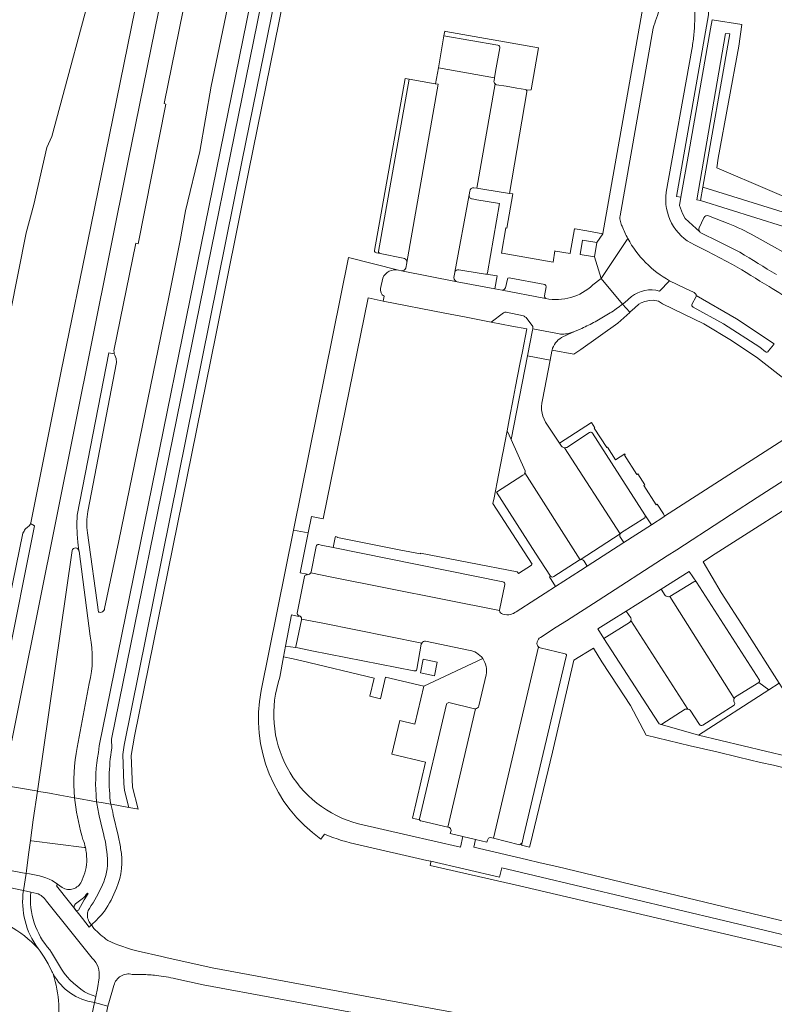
# Model space of a CAD drawing. Header units: metres. Extents: x 151213 to 156373, y 469495 to 475754.
# Tile 76 of 230: x 154299 to 154406, y 471650 to 471789. Entities that reach past the tile are written whole.
import ezdxf

# ---------------------------------------------------------------- set-up
doc = ezdxf.new("R2010")
doc.units = ezdxf.units.M
for name, color, linetype, lineweight in [('B-WE-OG-TERREIN_BEGROEID-GV', 252, 'Continuous', 18), ('B-WE-VH-GESLOTENVERHARDING-GV', 252, 'Continuous', 18), ('B-WE-VH-GESLOTENVERHARDING_ASFALT-GV', 252, 'Continuous', 18), ('B-WE-VH-GESLOTENVERHARDING_KUNSTSTOF-GV', 252, 'Continuous', 18), ('B-WE-VH-HALFVERHARDING-GV', 252, 'Continuous', 18), ('B-WE-VH-ONVERHARD-GV', 252, 'Continuous', 18), ('B-WE-VH-OPENVERHARDING-GV', 252, 'Continuous', 18), ('B-WE-VH-OPENVERHARDING_BETONELEMENT-GV', 252, 'Continuous', 18), ('B-WE-VH-OPENVERHARDING_BETONSTRAATSTEEN-GV', 252, 'Continuous', 18), ('B-WE-VH-OPENVERHARDING_STRAATBAKSTEEN-GV', 252, 'Continuous', 18), ('B-WE-VH-OPENVERHARDING_TEGEL-GV', 252, 'Continuous', 18)]:
    doc.layers.add(name, color=color, linetype=linetype, lineweight=lineweight)

msp = doc.modelspace()

# ---------------------------------------------------------------- linework, layer by layer
at = {"layer": 'B-WE-OG-TERREIN_BEGROEID-GV', "flags": 128}
for points in [[(154294.02, 472080.686), (154340.027, 472072.186), (154342.289, 472071.28), (154344.327, 472069.944), (154346.062, 472068.232), (154347.424, 472066.21), (154348.359, 472063.96), (154348.831, 472061.569), (154348.8, 472058.718), (154344.635, 471982.054), (154343.979, 471971.41), (154342.891, 471958.657), (154342.265, 471954.408), (154339.162, 471934.752), (154337.594, 471925.607), (154330.599, 471891.702), (154328.604, 471881.948), (154314.212, 471810.739), (154310.231, 471796.312), (154303.795, 471772.37), (154303.08, 471770.843), (154301.257, 471762.806), (154300.185, 471758.766), (154293.308, 471724.426)], [(154300.788, 471717.8), (154300.812, 471717.895), (154305.086, 471739.271), (154309.284, 471759.692), (154328.495, 471854.112), (154332.033, 471871.659), (154332.477, 471874.727), (154333.25, 471883.68), (154333.428, 471884.546), (154333.716, 471885.949), (154339.336, 471913.346), (154339.382, 471913.676)], [(154311.226, 471705.8), (154313.225, 471715.344), (154320.3, 471749.719), (154321.872, 471757.721), (154322.642, 471761.883), (154324.661, 471770.263), (154326.249, 471779.465), (154330.674, 471800.724), (154333.522, 471814.57), (154340.59, 471849.606), (154348.393, 471887.863), (154348.842, 471890.205), (154348.98, 471890.922), (154348.983, 471890.937)], [(154355.361, 471889.999), (154353.989, 471890.275), (154353.864, 471890.071), (154351.906, 471880.518), (154351.311, 471879.611), (154332.797, 471788.522), (154312.184, 471687.405), (154312.241, 471686.109)], [(154312.096, 471678.218), (154312.166, 471678.206), (154312.962, 471678.064), (154314.661, 471677.761), (154314.045, 471680.143), (154313.926, 471681.127), (154313.804, 471685.243), (154314.005, 471686.529), (154317.084, 471701.935), (154330.566, 471768.817), (154343.109, 471830.466), (154355.361, 471889.999)], [(154338.712, 471870.847), (154335.486, 471855.11), (154319.631, 471777.02), (154319.839, 471776.953), (154315.97, 471757.255), (154315.62, 471757.327), (154312.554, 471742.155)], [(154312.59, 471741.745), (154312.669, 471741.52), (154312.842, 471741.077), (154312.902, 471740.525), (154308.881, 471719.505)], [(154300.049, 471717.019), (154300.422, 471717.316)], [(154296.384, 471700.335), (154299.709, 471716.441)], [(154308.815, 471716.485), (154310.377, 471705.32)], [(154306.639, 471713.983), (154301.752, 471680.061)], [(154309.175, 471701.909), (154307.622, 471713.895), (154307.616, 471713.938)], [(154307.371, 471686.229), (154309.072, 471695.263)], [(154301.752, 471680.061), (154301.76, 471680.06), (154301.967, 471680.023), (154303.447, 471679.759), (154304.923, 471679.496), (154306.987, 471679.128)], [(154464.018, 471643.263), (154446.665, 471650.336), (154445.792, 471650.692), (154439.18, 471652.274), (154432.744, 471653.752), (154428.634, 471654.582), (154405.388, 471660.162), (154371.786, 471668.159), (154367.206, 471669.249), (154366.912, 471667.94), (154357.213, 471670.168), (154357.222, 471670.051), (154357.107, 471669.553), (154369.711, 471666.731), (154407.632, 471657.845), (154433.534, 471652.221), (154434.077, 471652.415), (154441.825, 471650.455), (154444.041, 471649.706), (154444.905, 471648.731), (154461.862, 471643.375)]]:
    msp.add_lwpolyline(points, dxfattribs=at)
msp.add_lwpolyline([(154341.62, 471814.247), (154342.685, 471819.71), (154353.033, 471872.783), (154355.102, 471883.395), (154355.522, 471885.191), (154355.598, 471885.265), (154356.523, 471889.765), (154355.361, 471889.999), (154343.109, 471830.466), (154330.566, 471768.817), (154317.084, 471701.935), (154314.005, 471686.529), (154313.804, 471685.243), (154313.926, 471681.127), (154314.045, 471680.143), (154314.661, 471677.761), (154315.792, 471677.56), (154315.958, 471677.53), (154315.142, 471680.633), (154314.996, 471685.101), (154315.466, 471687.829), (154326.926, 471744.376), (154331.514, 471767.33), (154336.446, 471791.7)], close=True, dxfattribs=at)
at = {"layer": 'B-WE-OG-TERREIN_BEGROEID-GV'}
for points in [[(154312.554, 471742.155, 0.077877), (154312.59, 471741.745)], [(154308.881, 471719.505, 0.0927144), (154308.815, 471716.485)], [(154299.709, 471716.441, -0.0240436), (154300.049, 471717.019)], [(154300.422, 471717.316, 0.1740302), (154300.788, 471717.8)], [(154307.616, 471713.938, 0.7932121), (154306.639, 471713.983)], [(154310.377, 471705.32, 0.5064229), (154311.226, 471705.8)], [(154309.072, 471695.263, 0.1120986), (154309.175, 471701.909)], [(154306.987, 471679.128, -0.0678849), (154307.371, 471686.229)], [(154312.241, 471686.109, 0.0740624), (154312.096, 471678.218)]]:
    msp.add_lwpolyline(points, format="xyb", dxfattribs=at)
at = {"layer": 'B-WE-VH-GESLOTENVERHARDING-GV', "flags": 128}
for points in [[(154301.603, 471680.088), (154296.899, 471680.926), (154296.798, 471680.388)], [(154296.941, 471680.128), (154296.94, 471679.905), (154296.086, 471674.276), (154296.082, 471674.218), (154296.03, 471673.542), (154295.448, 471669.633), (154295.408, 471669.361), (154300.167, 471668.458), (154300.485, 471671.149), (154300.763, 471673.09), (154301.179, 471675.999), (154301.752, 471680.061), (154301.603, 471680.088)], [(154310.105, 471678.573), (154310.098, 471678.574), (154307.039, 471679.119), (154306.987, 471679.128)], [(154310.917, 471674.601), (154310.46, 471676.567)], [(154308.009, 471673.812), (154308.182, 471673.227)], [(154300.167, 471668.458), (154299.792, 471666.057), (154300.84, 471665.83), (154301.681, 471665.647)], [(154308.324, 471668.159), (154307.966, 471667.308)], [(154299.792, 471666.057), (154295.063, 471667.019), (154295.028, 471666.78), (154294.592, 471663.435)], [(154309.695, 471660.709), (154309.363, 471661.2), (154309.032, 471660.901), (154308.096, 471662.082), (154304.434, 471666.701), (154304.592, 471666.946), (154303.84, 471667.458)], [(154305.248, 471666.47), (154304.592, 471666.946), (154304.434, 471666.701), (154308.096, 471662.082), (154309.032, 471660.901), (154309.363, 471661.2), (154309.233, 471661.352)], [(154308.803, 471665.685), (154308.905, 471665.627), (154308.354, 471664.755), (154307.546, 471663.266), (154307.284, 471663.139), (154307.086, 471663.378)], [(154303.035, 471664.551), (154306.459, 471660.288), (154309.5, 471656.502)], [(154306.983, 471663.998), (154307.121, 471664.179), (154308.078, 471664.881)], [(154303.761, 471654.724), (154303.283, 471655.698), (154302.71, 471656.659), (154302.168, 471657.483), (154301.847, 471657.895)], [(154369.481, 471644.587), (154388.006, 471641.134), (154394.696, 471639.67), (154401.015, 471637.937), (154411.581, 471636.009), (154417.62, 471635.178), (154420.538, 471634.693), (154421.017, 471637.435), (154411.99, 471639.186), (154399.382, 471641.57), (154388.464, 471643.62), (154369.946, 471647.076), (154364.601, 471648.074), (154347.971, 471651.135), (154326.389, 471655.149), (154319.86, 471656.619), (154319.298, 471656.761), (154315.969, 471657.516)], [(154315.13, 471654.22), (154316.521, 471654.2)], [(154310.444, 471653.715), (154310.222, 471652.213), (154309.975, 471651.113), (154309.785, 471650.266), (154311.699, 471649.74), (154312.248, 471651.67), (154312.54, 471652.675)], [(154321.252, 471653.606), (154325.127, 471652.76), (154335.797, 471650.763), (154347.446, 471648.629), (154364.336, 471645.546), (154369.481, 471644.587)], [(154305.473, 471646.97), (154308.59, 471646.118), (154308.771, 471646.067), (154308.917, 471646.026), (154309.785, 471650.266)]]:
    msp.add_lwpolyline(points, dxfattribs=at)
at = {"layer": 'B-WE-VH-GESLOTENVERHARDING-GV'}
for points in [[(154306.987, 471679.128, 0.0389603), (154308.009, 471673.812)], [(154310.46, 471676.567, -0.0282362), (154310.105, 471678.573)], [(154311.649, 471670.498, 0.0497452), (154310.917, 471674.601)], [(154308.182, 471673.227, -0.036487), (154308.523, 471672.107)], [(154308.664, 471671.275, -0.1161919), (154308.324, 471668.159)], [(154308.523, 471672.107, -0.0276645), (154308.664, 471671.275)], [(154310.928, 471666.846, 0.1174337), (154311.649, 471670.498)], [(154303.84, 471667.458, 0.0811234), (154300.167, 471668.458)], [(154307.966, 471667.308, -0.4475006), (154305.248, 471666.47)], [(154309.093, 471663.522, 0.0443319), (154310.928, 471666.846)], [(154301.847, 471657.895, -0.1985995), (154299.792, 471666.057)], [(154301.681, 471665.647, -0.1583309), (154303.035, 471664.551)], [(154308.078, 471664.881, 0.0726391), (154308.803, 471665.685)], [(154307.086, 471663.378, -0.3599267), (154306.983, 471663.998)], [(154301.847, 471657.895, 0.1570306), (154292.905, 471662.873)], [(154292.905, 471662.873, -0.1570306), (154301.847, 471657.895)], [(154308.896, 471661.986, -0.1305952), (154308.839, 471662.897)], [(154308.839, 471662.897, -0.0963438), (154309.093, 471663.522)], [(154309.233, 471661.352, -0.0872509), (154308.896, 471661.986)], [(154311.689, 471659.014, -0.0463789), (154309.695, 471660.709)], [(154315.969, 471657.516, -0.0584476), (154311.689, 471659.014)], [(154309.5, 471656.502, -0.2462127), (154310.444, 471653.715)], [(154303.982, 471654.288, -0.016473), (154303.761, 471654.724)], [(154304.403, 471645.621, 0.1309558), (154303.982, 471654.288)], [(154309.785, 471650.266, -0.2361639), (154303.982, 471654.288)], [(154303.982, 471654.288, -0.1309558), (154304.403, 471645.621)], [(154312.54, 471652.675, -0.4142736), (154315.13, 471654.22)], [(154316.521, 471654.2, -0.0233583), (154318.531, 471654.079)], [(154318.531, 471654.079, -0.0326793), (154321.252, 471653.606)]]:
    msp.add_lwpolyline(points, format="xyb", dxfattribs=at)
at = {"layer": 'B-WE-VH-GESLOTENVERHARDING-GV', "flags": 128}
for points in [[(154299.792, 471666.057), (154300.167, 471668.458), (154295.408, 471669.361), (154295.063, 471667.019)], [(154311.699, 471649.74), (154309.785, 471650.266), (154308.917, 471646.026), (154309.583, 471645.836), (154310.841, 471645.479)]]:
    msp.add_lwpolyline(points, close=True, dxfattribs=at)
at = {"layer": 'B-WE-VH-GESLOTENVERHARDING_ASFALT-GV', "flags": 128}
for points in [[(154310.348, 471685.517), (154310.478, 471686.467), (154331.26, 471788.726), (154352.033, 471891.166)], [(154352.033, 471891.166), (154348.983, 471890.937), (154348.98, 471890.922), (154348.842, 471890.205), (154348.393, 471887.863), (154340.59, 471849.606), (154333.522, 471814.57), (154330.674, 471800.724), (154326.249, 471779.465), (154324.661, 471770.263), (154322.642, 471761.883), (154321.872, 471757.721), (154320.3, 471749.719), (154313.225, 471715.344), (154311.226, 471705.8)], [(154336.49, 471883.15), (154336.66, 471883.915), (154333.428, 471884.546), (154333.25, 471883.68), (154332.477, 471874.727), (154332.033, 471871.659), (154328.495, 471854.112), (154309.284, 471759.692), (154305.086, 471739.271), (154300.812, 471717.895), (154300.788, 471717.8), (154301.331, 471717.482), (154297.351, 471697.465), (154294.581, 471692.017)], [(154291.997, 471681.799), (154292.156, 471681.771), (154296.899, 471680.926), (154314.573, 471768.947), (154337.54, 471881.892), (154337.298, 471881.93)], [(154337.722, 471881.863), (154337.54, 471881.892), (154314.573, 471768.947), (154296.899, 471680.926)], [(154312.554, 471742.155), (154315.62, 471757.327), (154315.97, 471757.255), (154319.839, 471776.953), (154319.631, 471777.02), (154335.486, 471855.11), (154338.712, 471870.847)], [(154307.616, 471713.938), (154307.443, 471715.176), (154307.363, 471716.29), (154307.329, 471717.63), (154307.365, 471718.969), (154311.845, 471741.879), (154312.59, 471741.745)], [(154308.881, 471719.505), (154312.902, 471740.525), (154312.842, 471741.077), (154312.669, 471741.52), (154312.59, 471741.745), (154311.845, 471741.879), (154307.365, 471718.969), (154307.329, 471717.63), (154307.363, 471716.29), (154307.443, 471715.176), (154307.616, 471713.938), (154307.622, 471713.895), (154309.175, 471701.909)], [(154293.543, 471690.292), (154294.581, 471692.017), (154297.351, 471697.465), (154301.331, 471717.482), (154300.788, 471717.8)], [(154300.422, 471717.316), (154300.049, 471717.019)], [(154299.709, 471716.441), (154296.384, 471700.335)], [(154310.377, 471705.32), (154308.815, 471716.485)], [(154296.899, 471680.926), (154301.603, 471680.088), (154301.752, 471680.061), (154306.639, 471713.983)], [(154309.072, 471695.263), (154307.371, 471686.229)], [(154306.987, 471679.128), (154307.039, 471679.119), (154310.098, 471678.574), (154310.105, 471678.573)]]:
    msp.add_lwpolyline(points, dxfattribs=at)
at = {"layer": 'B-WE-VH-GESLOTENVERHARDING_ASFALT-GV'}
for points in [[(154312.59, 471741.745, -0.077877), (154312.554, 471742.155)], [(154308.815, 471716.485, -0.0927144), (154308.881, 471719.505)], [(154300.049, 471717.019, 0.0240436), (154299.709, 471716.441)], [(154300.788, 471717.8, -0.1740302), (154300.422, 471717.316)], [(154306.639, 471713.983, -0.7932121), (154307.616, 471713.938)], [(154311.226, 471705.8, -0.5064229), (154310.377, 471705.32)], [(154309.175, 471701.909, -0.1120986), (154309.072, 471695.263)], [(154307.371, 471686.229, 0.0678849), (154306.987, 471679.128)], [(154310.019, 471679.553, -0.0611993), (154310.348, 471685.517)], [(154310.105, 471678.573, -0.0103038), (154310.019, 471679.553)]]:
    msp.add_lwpolyline(points, format="xyb", dxfattribs=at)
at = {"layer": 'B-WE-VH-GESLOTENVERHARDING_KUNSTSTOF-GV', "flags": 128}
msp.add_lwpolyline([(154411.399, 471687.381), (154406.326, 471695.265), (154404.882, 471694.335), (154394.971, 471687.952), (154407.534, 471684.938)], close=True, dxfattribs=at)
at = {"layer": 'B-WE-VH-HALFVERHARDING-GV'}
for points in [[(154299.792, 471666.057, 0.1985995), (154301.847, 471657.895)], [(154303.503, 471657.701, -0.211016), (154300.84, 471665.83)], [(154303.761, 471654.724, 0.016473), (154303.982, 471654.288)], [(154303.982, 471654.288, 0.2361639), (154309.785, 471650.266)], [(154308.975, 471651.458, -0.125503), (154305.17, 471654.944)]]:
    msp.add_lwpolyline(points, format="xyb", dxfattribs=at)
at = {"layer": 'B-WE-VH-HALFVERHARDING-GV', "flags": 128}
for points in [[(154300.84, 471665.83), (154299.792, 471666.057)], [(154301.847, 471657.895), (154302.168, 471657.483), (154302.71, 471656.659), (154303.283, 471655.698), (154303.761, 471654.724)], [(154305.17, 471654.944), (154303.74, 471657.309), (154303.503, 471657.701)], [(154309.785, 471650.266), (154309.975, 471651.113), (154308.975, 471651.458)]]:
    msp.add_lwpolyline(points, dxfattribs=at)
at = {"layer": 'B-WE-VH-ONVERHARD-GV', "flags": 128}
for points in [[(154380.267, 471755.405), (154380.596, 471757.427), (154378.588, 471757.754), (154378.259, 471755.732)], [(154358.116, 471698.246), (154356.145, 471698.651), (154355.752, 471696.738), (154357.723, 471696.333)]]:
    msp.add_lwpolyline(points, close=True, dxfattribs=at)
at = {"layer": 'B-WE-VH-OPENVERHARDING-GV', "flags": 128}
for points in [[(154373.459, 471751.171), (154373.437, 471751.354), (154373.278, 471751.481), (154368.256, 471752.465), (154368.063, 471752.395), (154368.003, 471752.255), (154367.731, 471751.023), (154367.564, 471750.789), (154367.263, 471750.681), (154373.164, 471749.589)], [(154373.416, 471749.531), (154373.296, 471749.693), (154373.229, 471749.893), (154373.459, 471751.171)], [(154312.096, 471678.218), (154310.756, 471678.457), (154310.105, 471678.573)], [(154310.46, 471676.567), (154310.917, 471674.601)], [(154313.153, 471673.788), (154312.447, 471676.715)], [(154308.523, 471672.107), (154308.354, 471672.128), (154300.921, 471673.069), (154300.763, 471673.09), (154300.485, 471671.149), (154300.167, 471668.458)], [(154307.966, 471667.308), (154308.324, 471668.159)], [(154303.84, 471667.458), (154304.592, 471666.946), (154305.248, 471666.47)], [(154307.086, 471663.378), (154307.284, 471663.139), (154307.546, 471663.266), (154308.354, 471664.755), (154308.905, 471665.627), (154308.803, 471665.685)], [(154308.078, 471664.881), (154307.121, 471664.179), (154306.983, 471663.998)], [(154309.233, 471661.352), (154309.363, 471661.2)]]:
    msp.add_lwpolyline(points, dxfattribs=at)
at = {"layer": 'B-WE-VH-OPENVERHARDING-GV'}
for points in [[(154373.164, 471749.589, 0.0075373), (154373.416, 471749.531)], [(154310.105, 471678.573, 0.0282362), (154310.46, 471676.567)], [(154312.447, 471676.715, 0.0246322), (154312.096, 471678.218)], [(154310.917, 471674.601, -0.0497452), (154311.649, 471670.498)], [(154313.486, 471671.99, 0.0138416), (154313.153, 471673.788)], [(154308.324, 471668.159, 0.1161919), (154308.664, 471671.275)], [(154308.664, 471671.275, 0.0276645), (154308.523, 471672.107)], [(154312.897, 471666.363, 0.1537315), (154313.486, 471671.99)], [(154311.649, 471670.498, -0.1174337), (154310.928, 471666.846)], [(154300.167, 471668.458, -0.0811234), (154303.84, 471667.458)], [(154305.248, 471666.47, 0.4475006), (154307.966, 471667.308)], [(154310.928, 471666.846, -0.0443319), (154309.093, 471663.522)], [(154308.803, 471665.685, -0.0726391), (154308.078, 471664.881)], [(154311.213, 471663.126, 0.0579768), (154312.897, 471666.363)], [(154306.983, 471663.998, 0.3599267), (154307.086, 471663.378)], [(154308.839, 471662.897, 0.1305952), (154308.896, 471661.986)], [(154309.093, 471663.522, 0.0963438), (154308.839, 471662.897)], [(154309.363, 471661.2, 0.0370826), (154311.213, 471663.126)], [(154308.896, 471661.986, 0.0872509), (154309.233, 471661.352)]]:
    msp.add_lwpolyline(points, format="xyb", dxfattribs=at)
at = {"layer": 'B-WE-VH-OPENVERHARDING_BETONELEMENT-GV', "flags": 128}
msp.add_lwpolyline([(154395.229, 471763.344), (154410.818, 471758.459), (154411.736, 471760.201), (154395.565, 471765.244)], close=True, dxfattribs=at)
at = {"layer": 'B-WE-VH-OPENVERHARDING_BETONSTRAATSTEEN-GV', "flags": 128}
for points in [[(154366.681, 471785.249), (154359.072, 471786.589), (154358.277, 471782.066), (154366.196, 471780.633), (154366.355, 471781.553), (154366.935, 471784.89)], [(154366.127, 471780.238), (154366.196, 471780.633), (154358.277, 471782.066), (154357.88, 471779.809), (154358.254, 471779.743), (154353.84, 471754.584), (154353.835, 471754.557), (154353.695, 471753.794)], [(154353.84, 471754.584), (154358.254, 471779.743), (154357.88, 471779.809), (154357.827, 471779.819), (154354.163, 471780.463), (154349.841, 471756.174)], [(154363.276, 471765.136), (154363.695, 471765.068), (154366.287, 471779.777)], [(154366.287, 471779.777), (154363.695, 471765.068), (154363.975, 471765.023)], [(154370.651, 471778.937), (154370.555, 471778.985), (154369.354, 471779.192), (154367.84, 471779.447), (154366.482, 471779.675)], [(154363.975, 471765.023), (154367.156, 471764.509), (154368.031, 471764.375), (154368.313, 471764.344), (154370.761, 471778.652)], [(154360.47, 471752.483), (154360.587, 471753.179), (154360.603, 471753.263), (154362.62, 471764.152)], [(154362.62, 471764.152), (154360.603, 471753.263)], [(154362.62, 471764.152), (154362.727, 471764.676)], [(154365.215, 471753.163), (154366.887, 471762.935), (154363.706, 471763.454), (154363.036, 471763.564)], [(154350.076, 471755.856), (154353.314, 471755.204)], [(154353.314, 471755.204), (154353.51, 471755.165)], [(154353.106, 471753.452), (154360.908, 471751.857)], [(154361.171, 471753.58), (154361.994, 471753.448), (154364.924, 471752.979), (154365.04, 471752.96)], [(154372.958, 471735.239), (154374.027, 471740.839), (154370.84, 471741.453), (154368.524, 471729.629), (154370.496, 471725.249)], [(154375.642, 471728.7), (154375.351, 471729.137), (154373.652, 471731.687)], [(154379.606, 471730.65), (154376.382, 471728.533)], [(154387.403, 471719.043), (154382.704, 471726.354), (154380.002, 471730.557)], [(154370.485, 471724.924), (154378.276, 471712.689), (154383.921, 471716.36), (154376.081, 471728.494)], [(154376.081, 471728.494), (154383.921, 471716.36)], [(154370.179, 471724.597), (154366.48, 471722.199), (154371.977, 471713.638), (154374.108, 471710.369)], [(154378.276, 471712.689), (154370.485, 471724.924)], [(154384.105, 471716.527), (154387.377, 471718.62)], [(154374.576, 471710.337), (154378.141, 471712.631)], [(154390.252, 471707.645), (154389.684, 471708.55), (154384.764, 471705.458), (154385.389, 471704.496)], [(154394.286, 471709.575), (154390.889, 471707.493), (154399.982, 471693.136)], [(154403.553, 471695.73), (154394.678, 471709.51)], [(154399.982, 471693.136), (154390.889, 471707.493)], [(154385.21, 471703.855), (154381.628, 471701.586), (154389.321, 471689.675)], [(154385.423, 471704.141), (154393.456, 471691.638)], [(154393.456, 471691.638), (154385.423, 471704.141)], [(154400.182, 471693.347), (154403.454, 471695.388)], [(154395.551, 471689.353), (154399.959, 471692.191)], [(154389.776, 471689.512), (154393.091, 471691.6)], [(154393.794, 471691.495), (154395.093, 471689.474)]]:
    msp.add_lwpolyline(points, dxfattribs=at)
at = {"layer": 'B-WE-VH-OPENVERHARDING_BETONSTRAATSTEEN-GV'}
for points in [[(154366.935, 471784.89, 0.3835638), (154366.681, 471785.249)], [(154366.287, 471779.777, -0.2689557), (154366.127, 471780.238)], [(154366.482, 471779.675, -0.1117517), (154366.287, 471779.777)], [(154370.761, 471778.652, 0.2455934), (154370.651, 471778.937)], [(154363.036, 471763.564, -0.4183346), (154362.62, 471764.152)], [(154362.727, 471764.676, -0.4113326), (154363.276, 471765.136)], [(154349.841, 471756.174, 0.2872938), (154350.076, 471755.856)], [(154353.51, 471755.165, -0.3452719), (154353.84, 471754.584)], [(154353.695, 471753.794, -0.3084991), (154353.106, 471753.452)], [(154360.603, 471753.263, -0.4143673), (154361.171, 471753.58)], [(154365.04, 471752.96, 0.3808235), (154365.215, 471753.163)], [(154360.908, 471751.857, -0.3384089), (154360.47, 471752.483)], [(154373.652, 471731.687, -0.2319293), (154372.958, 471735.239)], [(154380.002, 471730.557, 0.386402), (154379.606, 471730.65)], [(154376.081, 471728.494, -0.1780258), (154375.642, 471728.7)], [(154376.382, 471728.533, -0.1099418), (154376.081, 471728.494)], [(154370.496, 471725.249, -0.1509113), (154370.485, 471724.924)], [(154370.485, 471724.924, -0.2132976), (154370.179, 471724.597)], [(154387.377, 471718.62, 0.3121863), (154387.403, 471719.043)], [(154383.921, 471716.36, -0.1340033), (154384.105, 471716.527)], [(154378.141, 471712.631, -0.0705961), (154378.276, 471712.689)], [(154374.108, 471710.369, 0.4316513), (154374.576, 471710.337)], [(154394.678, 471709.51, 0.4004966), (154394.286, 471709.575)], [(154390.889, 471707.493, -0.2262863), (154390.252, 471707.645)], [(154385.389, 471704.496, -0.1860976), (154385.423, 471704.141)], [(154385.423, 471704.141, -0.1861993), (154385.21, 471703.855)], [(154403.454, 471695.388, 0.3777078), (154403.553, 471695.73)], [(154399.977, 471692.596, -0.2500133), (154399.982, 471693.136)], [(154399.982, 471693.136, -0.1240639), (154400.182, 471693.347)], [(154399.959, 471692.191, 0.2128764), (154400.057, 471692.398)], [(154400.057, 471692.398, 0.2104237), (154399.977, 471692.596)], [(154393.091, 471691.6, -0.126087), (154393.456, 471691.638)], [(154393.456, 471691.638, -0.1270148), (154393.794, 471691.495)], [(154389.321, 471689.675, 0.2289312), (154389.534, 471689.486)], [(154389.534, 471689.486, 0.1896719), (154389.776, 471689.512)], [(154395.093, 471689.474, 0.4434306), (154395.551, 471689.353)]]:
    msp.add_lwpolyline(points, format="xyb", dxfattribs=at)
at = {"layer": 'B-WE-VH-OPENVERHARDING_STRAATBAKSTEEN-GV'}
for points in [[(154389.507, 471790.483, 0.0027399), (154388.561, 471787.635)], [(154394.416, 471788.576, -0.0161731), (154394.503, 471791.605)], [(154394.285, 471786.567, 0.0204187), (154394.416, 471788.576)], [(154393.997, 471784.64, 0.0206834), (154394.285, 471786.567)], [(154394.366, 471757.088, -0.328529), (154390.406, 471764.509)], [(154383.902, 471761.202, 0.0860165), (154383.938, 471760.365)], [(154395.714, 471760.912, -0.3819681), (154396.362, 471761.208)], [(154383.938, 471760.365, 0.0872256), (154384.207, 471759.709)], [(154399.145, 471760.092, -0.0346316), (154402.811, 471758.357)], [(154384.207, 471759.709, 0.032708), (154384.989, 471757.991)], [(154395.009, 471759.265, -0.0929734), (154395.047, 471759.481)], [(154395.134, 471758.911, -0.1609042), (154395.009, 471759.265)], [(154384.989, 471757.991, 0.1453413), (154390.881, 471752.035)], [(154404.891, 471751.204, 0.0025352), (154399.753, 471754.343)], [(154352.673, 471753.514, 0.3662182), (154350.43, 471752.405)], [(154380.049, 471751.45, -0.2489655), (154373.416, 471749.531)], [(154350.145, 471750.961, 0.3575102), (154350.636, 471749.868)], [(154394.319, 471750.373, -0.3100824), (154394.623, 471749.935)], [(154408.534, 471748.931, 0.0023946), (154404.891, 471751.204)], [(154373.416, 471749.531, -0.0075373), (154373.164, 471749.589)], [(154383.762, 471748.357, 0.0084967), (154384.229, 471748.715)], [(154394.044, 471748.764, 0.3514568), (154394.185, 471748.295)], [(154394.623, 471749.935, -0.1207208), (154394.566, 471749.709)], [(154367.481, 471747.52, -0.1481263), (154367.846, 471747.592)], [(154382.048, 471747.218, 0.0262803), (154383.762, 471748.357)], [(154370.297, 471747.073, 0.0092064), (154370.658, 471746.847)], [(154378.281, 471745.203, 0.0128528), (154380.155, 471746.123)], [(154380.155, 471746.123, 0.018204), (154382.048, 471747.218)], [(154374.846, 471744.639, 0.1389636), (154376.645, 471744.615)], [(154405.521, 471743.007, -0.075621), (154405.637, 471743.116)], [(154404.389, 471742.025, 0.5500449), (154404.816, 471742.126)], [(154341.415, 471714.832, 0.3902208), (154341.045, 471714.572)], [(154339.78, 471710.586, 0.4095567), (154339.424, 471710.346)], [(154340.137, 471710.678, -0.1796152), (154339.78, 471710.586)], [(154340.297, 471710.85, -0.102494), (154340.137, 471710.678)], [(154340.36, 471711.003, -0.0729788), (154340.297, 471710.85)], [(154367.632, 471709.184, 0.4673988), (154367.365, 471709.563)], [(154338.376, 471705.17, 0.1644851), (154338.432, 471704.962)], [(154338.432, 471704.962, 0.1666346), (154338.633, 471704.808)], [(154338.633, 471704.808, -0.3413212), (154338.995, 471704.317)], [(154367.366, 471705.033, -0.3675116), (154366.915, 471705.537)], [(154368.495, 471704.987, -0.1292839), (154367.366, 471705.033)], [(154369.228, 471705.36, -0.1288644), (154368.495, 471704.987)], [(154372.229, 471701.121, -0.1940641), (154372.664, 471701.743)], [(154355.936, 471700.931, -0.2910322), (154356.489, 471701.196)], [(154372.384, 471700.417, -0.188419), (154372.166, 471700.852)], [(154372.619, 471700.281, -0.1041778), (154372.384, 471700.417)], [(154362.546, 471699.935, -0.2077289), (154364.533, 471698.744)], [(154364.533, 471698.744, -0.2086653), (154365.014, 471696.468)], [(154376.309, 471699.063, 0.5986244), (154376.133, 471699.401)], [(154354.845, 471697.014, 0.4282351), (154355.238, 471697.244)], [(154359.763, 471692.572, 0.1607688), (154359.417, 471692.32)], [(154363.983, 471692.077, -0.2879563), (154363.517, 471691.661)], [(154363.517, 471691.661, -0.0758406), (154363.359, 471691.655)], [(154355.604, 471676.136, 0.1379015), (154355.643, 471675.999)], [(154355.643, 471675.999, 0.1691234), (154355.775, 471675.895)], [(154359.712, 471674.969, -0.4334161), (154360.067, 471674.505)], [(154365.208, 471673.164, -0.4591465), (154365.837, 471673.485)], [(154369.713, 471672.503, 0.1783341), (154370.077, 471672.784)]]:
    msp.add_lwpolyline(points, format="xyb", dxfattribs=at)
at = {"layer": 'B-WE-VH-OPENVERHARDING_STRAATBAKSTEEN-GV', "flags": 128}
for points in [[(154388.561, 471787.635), (154383.902, 471761.202)], [(154410.818, 471758.459), (154395.229, 471763.344), (154394.7, 471763.452), (154398.744, 471786.913), (154399.389, 471786.844), (154395.565, 471765.244), (154411.736, 471760.201), (154412.455, 471761.566), (154397.536, 471767.972), (154397.708, 471769.294), (154400.652, 471785.124), (154401.066, 471788.181), (154396.855, 471788.825), (154396.644, 471787.535), (154393.588, 471770.11), (154392.455, 471763.815), (154392.255, 471762.635), (154392.68, 471761.524), (154393.058, 471760.786), (154395.134, 471758.911)], [(154390.406, 471764.509), (154393.997, 471784.64)], [(154396.362, 471761.208), (154399.145, 471760.092)], [(154395.047, 471759.481), (154395.714, 471760.912)], [(154402.811, 471758.357), (154409.702, 471754.526), (154411.391, 471758.083), (154410.818, 471758.459)], [(154399.753, 471754.343), (154396.192, 471756.182), (154394.366, 471757.088)], [(154373.164, 471749.589), (154367.263, 471750.681), (154366.241, 471750.87), (154360.908, 471751.857), (154353.106, 471753.452), (154352.673, 471753.514)], [(154350.43, 471752.405), (154350.145, 471750.961)], [(154384.229, 471748.715), (154381.248, 471752.348), (154380.049, 471751.45)], [(154390.881, 471752.035), (154393.015, 471751.003), (154394.319, 471750.373)], [(154350.636, 471749.868), (154350.498, 471749.155), (154359.21, 471747.465), (154362.183, 471746.89), (154365.734, 471746.203), (154367.481, 471747.52)], [(154394.566, 471749.709), (154394.044, 471748.764)], [(154394.623, 471749.935), (154400.33, 471746.647), (154405.637, 471743.116)], [(154405.637, 471743.116), (154400.33, 471746.647), (154394.623, 471749.935)], [(154367.846, 471747.592), (154370.297, 471747.073)], [(154394.185, 471748.295), (154398.481, 471745.94), (154403.607, 471742.653), (154404.389, 471742.025)], [(154370.658, 471746.847), (154371.593, 471745.564), (154371.581, 471745.236), (154374.846, 471744.639)], [(154376.645, 471744.615), (154377.488, 471744.869), (154378.281, 471745.203)], [(154404.816, 471742.126), (154405.521, 471743.007)], [(154372.664, 471701.743), (154374.898, 471703.166), (154376.322, 471704.072), (154380.822, 471706.937), (154390.529, 471713.232), (154391.882, 471714.109), (154398.228, 471718.224), (154399.584, 471719.1), (154403.213, 471721.446), (154404.52, 471722.291), (154410.529, 471726.176), (154407.808, 471730.229), (154406.32, 471729.24), (154390.161, 471718.821), (154390.05, 471718.749), (154388.326, 471717.637), (154384.426, 471715.123), (154379.278, 471711.804), (154378.314, 471711.183), (154374.803, 471708.933), (154373.333, 471707.991), (154372.027, 471707.154), (154369.228, 471705.36)], [(154341.045, 471714.572), (154340.36, 471711.003)], [(154367.365, 471709.563), (154343.462, 471714.417), (154341.776, 471714.759), (154341.415, 471714.832)], [(154339.424, 471710.346), (154338.376, 471705.17)], [(154366.915, 471705.537), (154343.261, 471710.251), (154340.297, 471710.85)], [(154340.297, 471710.85), (154343.261, 471710.251), (154366.915, 471705.537), (154366.917, 471705.597), (154367.632, 471709.184)], [(154355.238, 471697.244), (154355.873, 471700.795), (154355.936, 471700.931), (154341.999, 471703.737), (154338.995, 471704.317), (154338.983, 471704.22), (154338.221, 471700.627), (154338.15, 471700.314)], [(154338.995, 471704.317), (154341.999, 471703.737), (154355.936, 471700.931)], [(154338.15, 471700.314), (154338.478, 471700.265), (154340.459, 471699.833), (154354.845, 471697.014)], [(154356.489, 471701.196), (154362.546, 471699.935)], [(154365.837, 471673.485), (154366.034, 471673.435), (154372.384, 471700.417)], [(154372.384, 471700.417), (154366.034, 471673.435), (154369.713, 471672.503)], [(154372.166, 471700.852), (154372.229, 471701.121)], [(154376.133, 471699.401), (154372.619, 471700.281)], [(154370.077, 471672.784), (154370.268, 471673.677), (154376.309, 471699.063)], [(154365.014, 471696.468), (154363.983, 471692.077)], [(154359.417, 471692.32), (154355.604, 471676.136)], [(154363.359, 471691.655), (154359.763, 471692.572)], [(154355.824, 471675.883), (154359.636, 471674.987), (154363.517, 471691.661)], [(154363.517, 471691.661), (154359.636, 471674.987), (154359.712, 471674.969)], [(154355.775, 471675.895), (154355.824, 471675.883)], [(154360.067, 471674.505), (154359.967, 471674.082), (154361.739, 471673.663), (154363.52, 471673.242), (154365.136, 471672.86), (154365.208, 471673.164)]]:
    msp.add_lwpolyline(points, dxfattribs=at)
at = {"layer": 'B-WE-VH-OPENVERHARDING_TEGEL-GV', "flags": 128}
for points in [[(154352.033, 471891.166), (154331.26, 471788.726), (154310.478, 471686.467), (154310.348, 471685.517)], [(154312.241, 471686.109), (154312.184, 471687.405), (154332.797, 471788.522), (154351.311, 471879.611), (154351.906, 471880.518)], [(154390.153, 471792.443), (154390.205, 471792.953), (154388.473, 471793.263), (154387.515, 471790.507), (154387.081, 471790.561), (154381.468, 471758.678), (154381.464, 471758.655), (154380.596, 471757.427), (154380.267, 471755.405), (154381.248, 471752.348), (154384.989, 471757.991)], [(154395.134, 471758.911), (154393.058, 471760.786), (154392.68, 471761.524), (154392.255, 471762.635), (154392.455, 471763.815), (154391.842, 471763.929), (154396.363, 471789.507), (154396.389, 471791.844), (154394.674, 471792.152), (154394.503, 471791.605)], [(154383.902, 471761.202), (154388.561, 471787.635)], [(154366.482, 471779.675), (154367.84, 471779.447), (154369.354, 471779.192), (154370.555, 471778.985), (154370.651, 471778.937), (154370.672, 471778.927), (154371.349, 471778.956), (154372.395, 471784.897), (154359.352, 471787.194), (154359.184, 471787.224), (154359.11, 471786.802), (154359.072, 471786.589)], [(154359.072, 471786.589), (154366.681, 471785.249)], [(154366.935, 471784.89), (154366.355, 471781.553), (154366.196, 471780.633), (154366.127, 471780.238)], [(154393.997, 471784.64), (154390.406, 471764.509)], [(154353.866, 471780.515), (154353.586, 471780.564), (154349.267, 471756.295)], [(154349.841, 471756.174), (154354.163, 471780.463), (154353.866, 471780.515)], [(154362.727, 471764.676), (154362.62, 471764.152)], [(154380.267, 471755.405), (154378.259, 471755.732), (154378.588, 471757.754), (154380.596, 471757.427), (154381.464, 471758.655), (154379.227, 471759.048), (154377.562, 471759.341), (154377.484, 471759.355), (154376.879, 471755.913), (154376.869, 471755.859), (154374.78, 471756.226), (154374.722, 471756.236), (154374.445, 471754.66), (154367.29, 471755.919), (154367.157, 471755.942), (154367.78, 471759.488), (154367.915, 471759.464), (154368.766, 471764.293), (154368.313, 471764.344), (154368.031, 471764.375), (154367.156, 471764.509), (154363.975, 471765.023), (154363.695, 471765.068), (154363.276, 471765.136)], [(154363.036, 471763.564), (154363.706, 471763.454), (154366.887, 471762.935), (154365.215, 471753.163)], [(154400.781, 471756.044), (154397.789, 471757.563), (154395.284, 471758.776)], [(154384.989, 471757.991), (154381.248, 471752.348), (154384.229, 471748.715)], [(154394.366, 471757.088), (154396.192, 471756.182), (154399.753, 471754.343)], [(154349.573, 471755.958), (154350.076, 471755.856)], [(154352.673, 471753.514), (154345.612, 471755.323), (154337.872, 471716.849), (154339.946, 471716.49), (154340.411, 471718.778), (154342.055, 471718.439), (154348.371, 471749.626), (154350.498, 471749.155), (154350.636, 471749.868)], [(154380.049, 471751.45), (154381.248, 471752.348), (154380.267, 471755.405)], [(154365.04, 471752.96), (154366.557, 471752.707), (154366.241, 471750.87), (154367.263, 471750.681), (154367.564, 471750.789), (154367.731, 471751.023), (154368.003, 471752.255), (154368.063, 471752.395), (154368.256, 471752.465), (154373.278, 471751.481), (154373.437, 471751.354), (154373.459, 471751.171), (154373.229, 471749.893), (154373.296, 471749.693), (154373.416, 471749.531)], [(154350.145, 471750.961), (154350.43, 471752.405)], [(154389.461, 471750.569), (154390.881, 471752.035)], [(154394.319, 471750.373), (154393.015, 471751.003), (154390.881, 471752.035), (154389.461, 471750.569)], [(154374.303, 471742.244), (154377.367, 471741.663), (154378.343, 471742.325), (154383.577, 471746.069), (154385.257, 471747.569), (154385.273, 471747.584), (154384.229, 471748.715)], [(154384.229, 471748.715), (154385.273, 471747.584), (154385.956, 471748.19), (154386.558, 471748.734), (154386.849, 471748.928), (154387.393, 471749.123), (154388.034, 471749.258), (154388.558, 471749.297), (154389.296, 471749.142), (154389.898, 471748.792), (154395.685, 471745.957), (154399.607, 471743.588), (154402.345, 471741.763), (154403.106, 471741.262), (154407.643, 471737.717), (154408.769, 471736.717), (154410.974, 471734.662)], [(154394.044, 471748.764), (154394.566, 471749.709)], [(154367.481, 471747.52), (154365.734, 471746.203), (154368.631, 471745.643), (154370.743, 471745.229), (154370.122, 471742.059), (154369.781, 471740.288), (154369.16, 471737.118), (154368.877, 471735.597), (154368.258, 471732.421)], [(154370.297, 471747.073), (154367.846, 471747.592)], [(154404.389, 471742.025), (154403.607, 471742.653), (154398.481, 471745.94), (154394.185, 471748.295)], [(154368.258, 471732.421), (154367.959, 471730.883), (154368.524, 471729.629), (154370.84, 471741.453), (154371.549, 471745.071), (154371.581, 471745.236), (154371.593, 471745.564), (154370.658, 471746.847)], [(154374.846, 471744.639), (154371.581, 471745.236), (154371.549, 471745.071), (154370.84, 471741.453), (154374.027, 471740.839), (154374.269, 471742.104), (154374.303, 471742.244)], [(154378.281, 471745.203), (154377.488, 471744.869), (154376.51, 471744.457), (154375.648, 471744.023)], [(154375.648, 471744.023), (154376.51, 471744.457), (154377.488, 471744.869), (154376.645, 471744.615)], [(154405.521, 471743.007), (154404.816, 471742.126)], [(154388.326, 471717.637), (154390.05, 471718.749), (154390.161, 471718.821), (154390.018, 471719.147), (154389.128, 471720.53), (154388.983, 471720.438), (154387.26, 471723.17), (154387.381, 471723.246), (154386.377, 471724.804), (154386.263, 471724.731), (154384.525, 471727.457), (154384.628, 471727.523), (154384.575, 471727.605), (154383.263, 471726.761), (154382.109, 471728.554), (154382.037, 471728.507), (154380.263, 471731.247), (154380.344, 471731.3), (154379.865, 471732.04), (154375.351, 471729.137), (154375.642, 471728.7)], [(154370.496, 471725.249), (154368.524, 471729.629), (154367.959, 471730.883), (154367.382, 471727.739), (154367.352, 471727.745), (154366.746, 471724.615), (154366.757, 471724.613), (154366.149, 471721.44), (154366.133, 471721.443), (154365.975, 471720.629), (154371.48, 471712.076), (154371.388, 471712.017), (154371.431, 471711.951), (154371.426, 471711.947), (154369.567, 471710.74), (154369.424, 471710.961), (154369.412, 471710.963), (154355.775, 471713.619), (154355.774, 471713.616), (154355.773, 471713.611)], [(154376.382, 471728.533), (154379.606, 471730.65)], [(154380.002, 471730.557), (154382.704, 471726.354), (154387.403, 471719.043), (154388.326, 471717.637)], [(154403.454, 471695.388), (154404.882, 471694.335), (154406.326, 471695.265), (154401.479, 471702.884), (154398.139, 471708.085), (154395.591, 471712.407), (154396.786, 471713.211), (154412.413, 471723.174), (154410.529, 471726.176), (154404.52, 471722.291), (154403.213, 471721.446), (154399.584, 471719.1), (154398.228, 471718.224), (154391.882, 471714.109), (154390.529, 471713.232), (154380.822, 471706.937), (154376.322, 471704.072), (154374.898, 471703.166), (154372.664, 471701.743)], [(154369.228, 471705.36), (154372.027, 471707.154), (154373.333, 471707.991), (154374.803, 471708.933), (154373.948, 471710.267), (154374.108, 471710.369), (154371.977, 471713.638), (154366.48, 471722.199), (154370.179, 471724.597)], [(154339.78, 471710.586), (154339.796, 471710.668), (154338.801, 471710.855), (154339.946, 471716.49), (154337.872, 471716.849), (154333.285, 471694.231)], [(154355.773, 471713.611), (154355.754, 471713.51), (154355.739, 471713.513), (154352.759, 471714.098), (154344.062, 471715.804), (154344.057, 471715.805), (154344.074, 471715.892), (154344.074, 471715.893), (154343.76, 471715.954), (154343.732, 471715.806), (154343.462, 471714.417), (154367.365, 471709.563)], [(154383.921, 471716.36), (154378.276, 471712.689)], [(154378.825, 471712.507), (154379.278, 471711.804), (154384.426, 471715.123), (154383.939, 471715.82)], [(154338.376, 471705.17), (154339.424, 471710.346)], [(154389.321, 471689.675), (154381.628, 471701.586), (154380.754, 471702.939), (154382.647, 471704.128), (154384.764, 471705.458), (154389.684, 471708.55), (154393.646, 471711.039), (154394.678, 471709.51), (154403.553, 471695.73)], [(154367.632, 471709.184), (154366.917, 471705.597), (154366.915, 471705.537)], [(154335.951, 471696.122), (154336.442, 471698.996), (154336.73, 471700.524), (154337.592, 471704.92), (154338.609, 471704.697), (154338.633, 471704.808)], [(154354.845, 471697.014), (154340.459, 471699.833), (154338.478, 471700.265), (154338.15, 471700.314), (154336.73, 471700.524), (154336.442, 471698.996), (154337.792, 471698.721), (154339.03, 471698.428), (154349.249, 471696.013), (154348.642, 471693.446), (154350.103, 471693.097), (154350.828, 471696.138), (154356.229, 471694.851), (154364.533, 471698.744)], [(154355.936, 471700.931), (154355.873, 471700.795), (154355.238, 471697.244)], [(154362.546, 471699.935), (154356.489, 471701.196)], [(154376.309, 471699.063), (154370.268, 471673.677), (154370.077, 471672.784), (154369.998, 471672.429), (154371.135, 471672.152), (154371.222, 471672.508), (154374.365, 471685.578), (154377.362, 471698.51), (154380.147, 471700.24), (154381.341, 471698.318), (154383.572, 471694.871), (154385.346, 471692.14), (154387.57, 471687.944), (154390.675, 471687.208), (154393.78, 471686.471), (154397.518, 471685.589), (154400.607, 471684.854), (154403.695, 471684.118), (154405.515, 471683.704), (154408.661, 471682.935)], [(154372.229, 471701.121), (154372.166, 471700.852)], [(154372.619, 471700.281), (154376.133, 471699.401)], [(154364.533, 471698.744), (154356.229, 471694.851), (154354.957, 471689.516), (154352.871, 471690.013), (154351.732, 471685.254), (154356.48, 471684.132), (154354.619, 471676.256), (154355.643, 471675.999)], [(154363.983, 471692.077), (154365.014, 471696.468)], [(154355.604, 471676.136), (154359.417, 471692.32)], [(154359.763, 471692.572), (154363.359, 471691.655)], [(154408.661, 471682.935), (154412.877, 471681.904), (154415.083, 471678.496), (154418.175, 471677.754), (154421.266, 471677.011), (154424.975, 471676.136), (154426.539, 471675.77), (154426.9, 471677.282), (154416.298, 471679.811), (154411.399, 471687.381), (154407.534, 471684.938), (154394.971, 471687.952), (154389.534, 471689.486)], [(154310.105, 471678.573), (154310.756, 471678.457), (154312.096, 471678.218)], [(154347.08, 471672.496), (154356.672, 471670.292), (154357.213, 471670.168), (154366.912, 471667.94), (154367.206, 471669.249), (154371.786, 471668.159), (154405.388, 471660.162), (154428.634, 471654.582), (154432.744, 471653.752), (154433.16, 471655.634), (154406.378, 471661.876), (154374.973, 471669.415), (154372.65, 471669.936), (154370.693, 471670.404), (154363.272, 471672.18), (154363.52, 471673.242), (154361.739, 471673.663), (154361.403, 471672.138), (154353.965, 471673.854), (154347.01, 471675.459)], [(154341.735, 471673.283), (154342.215, 471674)]]:
    msp.add_lwpolyline(points, dxfattribs=at)
at = {"layer": 'B-WE-VH-OPENVERHARDING_TEGEL-GV'}
for points in [[(154388.561, 471787.635, -0.0027399), (154389.507, 471790.483)], [(154394.503, 471791.605, 0.0161731), (154394.416, 471788.576)], [(154394.416, 471788.576, -0.0204187), (154394.285, 471786.567)], [(154394.285, 471786.567, -0.0206834), (154393.997, 471784.64)], [(154366.681, 471785.249, -0.3835638), (154366.935, 471784.89)], [(154366.127, 471780.238, 0.2689557), (154366.287, 471779.777)], [(154366.287, 471779.777, 0.1117517), (154366.482, 471779.675)], [(154362.62, 471764.152, 0.4183346), (154363.036, 471763.564)], [(154363.276, 471765.136, 0.4113326), (154362.727, 471764.676)], [(154390.406, 471764.509, 0.328529), (154394.366, 471757.088)], [(154383.938, 471760.365, -0.0860165), (154383.902, 471761.202)], [(154384.207, 471759.709, -0.0872256), (154383.938, 471760.365)], [(154384.989, 471757.991, -0.032708), (154384.207, 471759.709)], [(154395.284, 471758.776, -0.0876612), (154395.134, 471758.911)], [(154390.881, 471752.035, -0.1453413), (154384.989, 471757.991)], [(154349.267, 471756.295, 0.3437273), (154349.573, 471755.958)], [(154350.076, 471755.856, -0.2872938), (154349.841, 471756.174)], [(154405.935, 471752.895, 0.0022447), (154400.781, 471756.044)], [(154399.753, 471754.343, -0.0025352), (154404.891, 471751.204)], [(154350.43, 471752.405, -0.3662182), (154352.673, 471753.514)], [(154365.215, 471753.163, -0.3808235), (154365.04, 471752.96)], [(154373.416, 471749.531, 0.2489655), (154380.049, 471751.45)], [(154350.636, 471749.868, -0.3575102), (154350.145, 471750.961)], [(154385.503, 471749.804, -0.2423245), (154389.461, 471750.569)], [(154389.461, 471750.569, 0.2423245), (154385.503, 471749.804)], [(154394.623, 471749.935, 0.3100824), (154394.319, 471750.373)], [(154404.891, 471751.204, -0.0023946), (154408.534, 471748.931)], [(154384.229, 471748.715, -0.0084967), (154383.762, 471748.357)], [(154384.229, 471748.715, 0.0198676), (154385.503, 471749.804)], [(154385.503, 471749.804, -0.0198676), (154384.229, 471748.715)], [(154394.185, 471748.295, -0.3514568), (154394.044, 471748.764)], [(154394.566, 471749.709, 0.1207208), (154394.623, 471749.935)], [(154367.846, 471747.592, 0.1481263), (154367.481, 471747.52)], [(154383.762, 471748.357, -0.0262803), (154382.048, 471747.218)], [(154370.658, 471746.847, -0.0092064), (154370.297, 471747.073)], [(154380.155, 471746.123, -0.0128528), (154378.281, 471745.203)], [(154382.048, 471747.218, -0.018204), (154380.155, 471746.123)], [(154376.645, 471744.615, -0.1389636), (154374.846, 471744.639)], [(154375.648, 471744.023, 0.1959454), (154374.303, 471742.244)], [(154374.303, 471742.244, -0.1959454), (154375.648, 471744.023)], [(154405.637, 471743.116, 0.075621), (154405.521, 471743.007)], [(154404.816, 471742.126, -0.5500449), (154404.389, 471742.025)], [(154379.606, 471730.65, -0.386402), (154380.002, 471730.557)], [(154375.642, 471728.7, 0.1780258), (154376.081, 471728.494)], [(154376.081, 471728.494, 0.1099418), (154376.382, 471728.533)], [(154370.485, 471724.924, 0.1509113), (154370.496, 471725.249)], [(154370.179, 471724.597, 0.2132976), (154370.485, 471724.924)], [(154383.939, 471715.82, -0.3111359), (154383.921, 471716.36)], [(154378.276, 471712.689, -0.2990691), (154378.825, 471712.507)], [(154339.424, 471710.346, -0.4095567), (154339.78, 471710.586)], [(154367.365, 471709.563, -0.4673988), (154367.632, 471709.184)], [(154338.432, 471704.962, -0.1644851), (154338.376, 471705.17)], [(154338.633, 471704.808, -0.1666346), (154338.432, 471704.962)], [(154366.915, 471705.537, 0.3675116), (154367.366, 471705.033)], [(154367.366, 471705.033, 0.1292839), (154368.495, 471704.987)], [(154368.495, 471704.987, 0.1288644), (154369.228, 471705.36)], [(154372.664, 471701.743, 0.1940641), (154372.229, 471701.121)], [(154356.489, 471701.196, 0.2910322), (154355.936, 471700.931)], [(154372.166, 471700.852, 0.188419), (154372.384, 471700.417)], [(154372.384, 471700.417, 0.1041778), (154372.619, 471700.281)], [(154364.533, 471698.744, 0.2077289), (154362.546, 471699.935)], [(154365.014, 471696.468, 0.2086653), (154364.533, 471698.744)], [(154376.133, 471699.401, -0.5986244), (154376.309, 471699.063)], [(154347.01, 471675.459, -0.4366706), (154335.951, 471696.122)], [(154355.238, 471697.244, -0.4282351), (154354.845, 471697.014)], [(154403.553, 471695.73, -0.3777078), (154403.454, 471695.388)], [(154333.285, 471694.231, 0.2937684), (154341.735, 471673.283)], [(154359.417, 471692.32, -0.1607688), (154359.763, 471692.572)], [(154363.517, 471691.661, 0.2879563), (154363.983, 471692.077)], [(154363.359, 471691.655, 0.0758406), (154363.517, 471691.661)], [(154389.534, 471689.486, -0.2289312), (154389.321, 471689.675)], [(154310.348, 471685.517, 0.0611993), (154310.019, 471679.553)], [(154312.096, 471678.218, -0.0740624), (154312.241, 471686.109)], [(154310.019, 471679.553, 0.0103038), (154310.105, 471678.573)], [(154355.643, 471675.999, -0.1379015), (154355.604, 471676.136)], [(154342.215, 471674, 0.0526125), (154347.08, 471672.496)]]:
    msp.add_lwpolyline(points, format="xyb", dxfattribs=at)
at = {"layer": 'B-WE-VH-OPENVERHARDING_TEGEL-GV', "flags": 128}
msp.add_lwpolyline([(154355.752, 471696.738), (154356.145, 471698.651), (154358.116, 471698.246), (154357.723, 471696.333)], close=True, dxfattribs=at)

doc.saveas('drawing.dxf')
